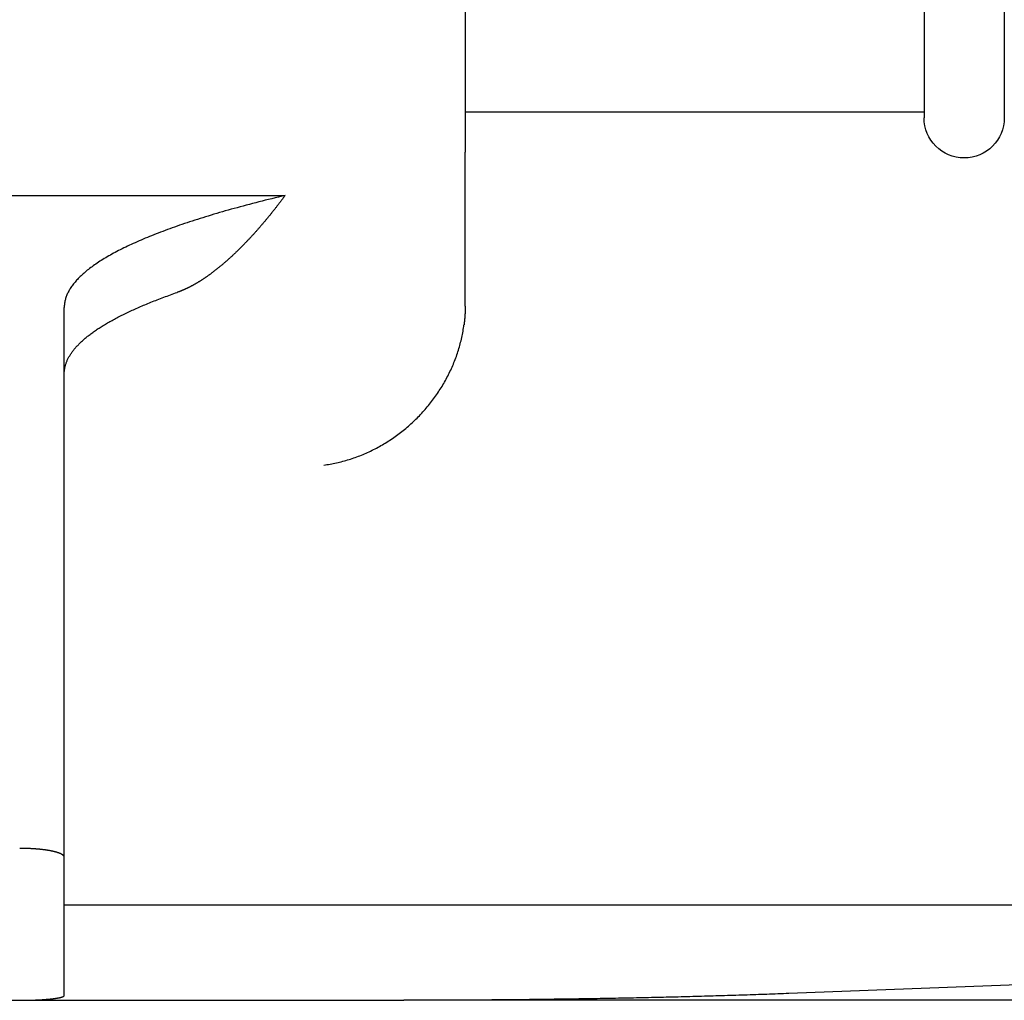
# Model space of a CAD drawing. Extents: x 1917 to 3682, y 1570 to 2675.
# Tile 121 of 166: x 3406 to 3450, y 2345 to 2389. Entities that reach past the tile are written whole.
import ezdxf

# ---------------------------------------------------------------- set-up
doc = ezdxf.new("R2010")
doc.units = 0
doc.header["$MEASUREMENT"] = 0
doc.layers.add('KF_SEQUENZA_5_NW_REAR', color=7, linetype='CONTINUOUS')

# ---------------------------------------------------------------- blocks, each defined once
blk = doc.blocks.new('KF_SEQUENZA_5_NW_REAR')
at = {"layer": 'KF_SEQUENZA_5_NW_REAR'}
for p, q in [((-51.9, -258.338807), (-51.9, -267.389774)), ((-48.3, -258.338807), (-48.3, -267.389774)), ((-72.5, -258.694701), (-72.5, -268.928549)), ((-72.5, -267.119588), (-51.9, -267.119588)), ((-72.5, -267.119588), (-51.9, -267.119588)), ((-72.5, -275.844229), (-72.5, -268.928549)), ((-116.914195, -270.87471), (-80.585805, -270.87471)), ((-90.5, -278.884007), (-90.5, -275.909672)), ((-90.5, -302.707993), (-90.5, -278.884007)), ((-90.5, -302.707993), (119.5, -302.707993)), ((-90.5, -306.785156), (-90.5, -302.707993)), ((-17.183908, -305.156091), (-57.970372, -306.696864)), ((-118.5, -306.999692), (-92.5, -306.999692)), ((-92.5, -306.999692), (-75.248015, -306.999692)), ((-57.970372, -306.999692), (-75.248015, -306.999692)), ((-17.183908, -306.999692), (-57.970372, -306.999692))]:
    blk.add_line(p, q, dxfattribs=at)
for points in [[(-80.5858, -270.875, 0), (-80.7369, -270.911, 0), (-80.8869, -270.947, 0), (-81.0358, -270.983, 0), (-81.1836, -271.019, 0), (-81.3304, -271.055, 0), (-81.476, -271.092, 0), (-81.6205, -271.128, 0), (-81.764, -271.165, 0), (-81.9063, -271.201, 0), (-82.0476, -271.238, 0), (-82.1877, -271.275, 0), (-82.3267, -271.312, 0), (-82.4646, -271.349, 0), (-82.6014, -271.386, 0), (-82.7371, -271.423, 0), (-82.8717, -271.46, 0), (-83.0051, -271.497, 0), (-83.1375, -271.534, 0), (-83.2687, -271.571, 0), (-83.3988, -271.609, 0), (-83.5277, -271.646, 0), (-83.6556, -271.684, 0), (-83.7823, -271.721, 0), (-83.9078, -271.759, 0), (-84.0323, -271.797, 0), (-84.1556, -271.834, 0), (-84.2777, -271.872, 0), (-84.3987, -271.91, 0), (-84.5186, -271.948, 0), (-84.6374, -271.986, 0), (-84.7549, -272.024, 0), (-84.8714, -272.062, 0), (-84.9867, -272.1, 0), (-85.1008, -272.139, 0), (-85.2138, -272.177, 0), (-85.3256, -272.215, 0), (-85.4363, -272.254, 0), (-85.5458, -272.292, 0), (-85.6542, -272.331, 0), (-85.7614, -272.369, 0), (-85.8674, -272.408, 0), (-85.9723, -272.447, 0), (-86.076, -272.485, 0), (-86.1786, -272.524, 0), (-86.2799, -272.563, 0), (-86.3801, -272.602, 0), (-86.4792, -272.641, 0), (-86.577, -272.68, 0), (-86.6737, -272.719, 0), (-86.7692, -272.758, 0), (-86.8635, -272.797, 0), (-86.9567, -272.836, 0), (-87.0486, -272.876, 0), (-87.1394, -272.915, 0), (-87.229, -272.954, 0), (-87.3174, -272.994, 0), (-87.4046, -273.033, 0), (-87.4906, -273.073, 0), (-87.5755, -273.112, 0), (-87.6591, -273.152, 0), (-87.7416, -273.191, 0), (-87.8229, -273.231, 0), (-87.9029, -273.271, 0), (-87.9818, -273.31, 0), (-88.0595, -273.35, 0), (-88.136, -273.39, 0), (-88.2113, -273.43, 0), (-88.2853, -273.47, 0), (-88.3582, -273.51, 0), (-88.4299, -273.55, 0), (-88.5004, -273.59, 0), (-88.5696, -273.63, 0), (-88.6377, -273.67, 0), (-88.7045, -273.71, 0), (-88.7702, -273.75, 0), (-88.8346, -273.79, 0), (-88.8978, -273.83, 0), (-88.9599, -273.871, 0), (-89.0207, -273.911, 0), (-89.0802, -273.951, 0), (-89.1386, -273.991, 0), (-89.1958, -274.032, 0), (-89.2517, -274.072, 0), (-89.3064, -274.113, 0), (-89.36, -274.153, 0), (-89.4122, -274.194, 0), (-89.4633, -274.234, 0), (-89.5132, -274.275, 0), (-89.5618, -274.315, 0), (-89.6092, -274.356, 0), (-89.6554, -274.396, 0), (-89.7004, -274.437, 0), (-89.7441, -274.478, 0), (-89.7866, -274.518, 0), (-89.8279, -274.559, 0), (-89.868, -274.6, 0), (-89.9068, -274.64, 0), (-89.9444, -274.681, 0), (-89.9808, -274.722, 0), (-90.0159, -274.763, 0), (-90.0499, -274.804, 0), (-90.0826, -274.844, 0), (-90.114, -274.885, 0), (-90.1443, -274.926, 0), (-90.1733, -274.967, 0), (-90.2011, -275.008, 0), (-90.2276, -275.049, 0), (-90.2529, -275.09, 0), (-90.277, -275.131, 0), (-90.2998, -275.171, 0), (-90.3215, -275.212, 0), (-90.3418, -275.253, 0), (-90.361, -275.294, 0), (-90.3789, -275.335, 0), (-90.3956, -275.376, 0), (-90.411, -275.417, 0), (-90.4252, -275.458, 0), (-90.4382, -275.499, 0), (-90.4499, -275.54, 0), (-90.4604, -275.581, 0), (-90.4697, -275.622, 0), (-90.4778, -275.663, 0), (-90.4845, -275.704, 0), (-90.4901, -275.745, 0), (-90.4944, -275.787, 0), (-90.4975, -275.828, 0), (-90.4994, -275.869, 0), (-90.5, -275.91, 0)], [(-80.5858, -270.875, 0), (-80.6061, -270.902, 0), (-80.6263, -270.929, 0), (-80.6466, -270.957, 0), (-80.6669, -270.984, 0), (-80.6872, -271.011, 0), (-80.7075, -271.038, 0), (-80.7278, -271.065, 0), (-80.7481, -271.092, 0), (-80.7684, -271.119, 0), (-80.7888, -271.146, 0), (-80.8091, -271.172, 0), (-80.8294, -271.199, 0), (-80.8498, -271.226, 0), (-80.8701, -271.252, 0), (-80.8904, -271.279, 0), (-80.9108, -271.305, 0), (-80.9311, -271.331, 0), (-80.9515, -271.357, 0), (-80.9719, -271.384, 0), (-80.9922, -271.41, 0), (-81.0126, -271.436, 0), (-81.0329, -271.462, 0), (-81.0533, -271.488, 0), (-81.0737, -271.513, 0), (-81.0941, -271.539, 0), (-81.1144, -271.565, 0), (-81.1348, -271.59, 0), (-81.1552, -271.616, 0), (-81.1755, -271.641, 0), (-81.1959, -271.667, 0), (-81.2163, -271.692, 0), (-81.2367, -271.717, 0), (-81.2571, -271.742, 0), (-81.2774, -271.768, 0), (-81.2978, -271.793, 0), (-81.3182, -271.818, 0), (-81.3386, -271.842, 0), (-81.3589, -271.867, 0), (-81.3793, -271.892, 0), (-81.3997, -271.917, 0), (-81.4201, -271.941, 0), (-81.4404, -271.966, 0), (-81.4608, -271.99, 0), (-81.4811, -272.014, 0), (-81.5015, -272.039, 0), (-81.5219, -272.063, 0), (-81.5422, -272.087, 0), (-81.5626, -272.111, 0), (-81.5829, -272.135, 0), (-81.6033, -272.159, 0), (-81.6236, -272.183, 0), (-81.6439, -272.206, 0), (-81.6643, -272.23, 0), (-81.6846, -272.254, 0), (-81.7049, -272.277, 0), (-81.7252, -272.301, 0), (-81.7455, -272.324, 0), (-81.7659, -272.347, 0), (-81.7862, -272.37, 0), (-81.8065, -272.394, 0), (-81.8267, -272.417, 0), (-81.847, -272.44, 0), (-81.8673, -272.462, 0), (-81.8876, -272.485, 0), (-81.9078, -272.508, 0), (-81.9281, -272.531, 0), (-81.9483, -272.553, 0), (-81.9686, -272.576, 0), (-81.9888, -272.598, 0), (-82.009, -272.62, 0), (-82.0292, -272.642, 0), (-82.0494, -272.665, 0), (-82.0696, -272.687, 0), (-82.0898, -272.709, 0), (-82.11, -272.731, 0), (-82.1302, -272.752, 0), (-82.1503, -272.774, 0), (-82.1705, -272.796, 0), (-82.1906, -272.817, 0), (-82.2108, -272.839, 0), (-82.2309, -272.86, 0), (-82.251, -272.881, 0), (-82.2711, -272.903, 0), (-82.2912, -272.924, 0), (-82.3113, -272.945, 0), (-82.3313, -272.966, 0), (-82.3514, -272.987, 0), (-82.3714, -273.008, 0), (-82.3915, -273.028, 0), (-82.4115, -273.049, 0), (-82.4315, -273.07, 0), (-82.4515, -273.09, 0), (-82.4715, -273.11, 0), (-82.4915, -273.131, 0), (-82.5115, -273.151, 0), (-82.5314, -273.171, 0), (-82.5513, -273.191, 0), (-82.5713, -273.211, 0), (-82.5912, -273.231, 0), (-82.6111, -273.251, 0), (-82.631, -273.271, 0), (-82.6508, -273.29, 0), (-82.6707, -273.31, 0), (-82.6905, -273.329, 0), (-82.7104, -273.349, 0), (-82.7302, -273.368, 0), (-82.75, -273.387, 0), (-82.7698, -273.406, 0), (-82.7895, -273.425, 0), (-82.8093, -273.444, 0), (-82.829, -273.463, 0), (-82.8488, -273.482, 0), (-82.8685, -273.5, 0), (-82.8882, -273.519, 0), (-82.9078, -273.538, 0), (-82.9275, -273.556, 0), (-82.9471, -273.574, 0), (-82.9668, -273.593, 0), (-82.9864, -273.611, 0), (-83.006, -273.629, 0), (-83.0256, -273.647, 0), (-83.0451, -273.665, 0), (-83.0647, -273.682, 0), (-83.0842, -273.7, 0), (-83.1037, -273.718, 0), (-83.1232, -273.735, 0), (-83.1426, -273.753, 0), (-83.1621, -273.77, 0), (-83.1815, -273.787, 0), (-83.2009, -273.805, 0), (-83.2203, -273.822, 0), (-83.2397, -273.839, 0), (-83.2591, -273.856, 0), (-83.2784, -273.872, 0), (-83.2977, -273.889, 0), (-83.317, -273.906, 0), (-83.3363, -273.922, 0), (-83.3555, -273.939, 0), (-83.3748, -273.955, 0), (-83.394, -273.971, 0), (-83.4132, -273.988, 0), (-83.4323, -274.004, 0), (-83.4515, -274.02, 0), (-83.4706, -274.036, 0), (-83.4897, -274.052, 0), (-83.5088, -274.067, 0), (-83.5279, -274.083, 0), (-83.5469, -274.098, 0), (-83.5659, -274.114, 0), (-83.5849, -274.129, 0), (-83.6039, -274.145, 0), (-83.6229, -274.16, 0), (-83.6418, -274.175, 0), (-83.6607, -274.19, 0), (-83.6796, -274.205, 0), (-83.6984, -274.22, 0), (-83.7173, -274.234, 0), (-83.7361, -274.249, 0), (-83.7549, -274.264, 0), (-83.7736, -274.278, 0), (-83.7924, -274.292, 0), (-83.8111, -274.307, 0), (-83.8298, -274.321, 0), (-83.8484, -274.335, 0), (-83.8671, -274.349, 0), (-83.8857, -274.363, 0), (-83.9043, -274.377, 0), (-83.9228, -274.39, 0), (-83.9414, -274.404, 0), (-83.9599, -274.417, 0), (-83.9783, -274.431, 0), (-83.9968, -274.444, 0), (-84.0152, -274.457, 0), (-84.0336, -274.471, 0), (-84.052, -274.484, 0), (-84.0704, -274.497, 0), (-84.0887, -274.509, 0), (-84.107, -274.522, 0), (-84.1253, -274.535, 0), (-84.1435, -274.547, 0), (-84.1617, -274.56, 0), (-84.1799, -274.572, 0), (-84.1981, -274.585, 0), (-84.2162, -274.597, 0), (-84.2343, -274.609, 0), (-84.2524, -274.621, 0), (-84.2704, -274.633, 0), (-84.2885, -274.645, 0), (-84.3064, -274.656, 0), (-84.3244, -274.668, 0), (-84.3423, -274.68, 0), (-84.3603, -274.691, 0), (-84.3781, -274.702, 0), (-84.396, -274.714, 0), (-84.4138, -274.725, 0), (-84.4316, -274.736, 0), (-84.4494, -274.747, 0), (-84.4671, -274.758, 0), (-84.4848, -274.769, 0), (-84.5025, -274.779, 0), (-84.5201, -274.79, 0), (-84.5377, -274.8, 0), (-84.5553, -274.811, 0), (-84.5729, -274.821, 0), (-84.5904, -274.831, 0), (-84.6079, -274.842, 0), (-84.6254, -274.852, 0), (-84.6428, -274.862, 0), (-84.6602, -274.871, 0), (-84.6776, -274.881, 0), (-84.6949, -274.891, 0), (-84.7122, -274.9, 0), (-84.7295, -274.91, 0), (-84.7468, -274.919, 0), (-84.764, -274.929, 0), (-84.7812, -274.938, 0), (-84.7983, -274.947, 0), (-84.8154, -274.956, 0), (-84.8325, -274.965, 0), (-84.8496, -274.974, 0), (-84.8666, -274.982, 0), (-84.8836, -274.991, 0), (-84.9006, -275, 0), (-84.9175, -275.008, 0), (-84.9344, -275.017, 0), (-84.9513, -275.025, 0), (-84.9681, -275.033, 0), (-84.9849, -275.041, 0), (-85.0016, -275.049, 0), (-85.0184, -275.057, 0), (-85.0351, -275.065, 0), (-85.0517, -275.072, 0), (-85.0684, -275.08, 0), (-85.085, -275.088, 0), (-85.1015, -275.095, 0), (-85.1181, -275.102, 0), (-85.1346, -275.11, 0), (-85.151, -275.117, 0), (-85.1674, -275.124, 0), (-85.1838, -275.131, 0), (-85.2002, -275.138, 0), (-85.2165, -275.145, 0), (-85.2328, -275.151, 0), (-85.2491, -275.158, 0), (-85.2653, -275.164, 0), (-85.2815, -275.171, 0), (-85.2976, -275.177, 0), (-85.3137, -275.183, 0), (-85.3298, -275.189, 0), (-85.3458, -275.195, 0), (-85.3618, -275.201, 0), (-85.3778, -275.207, 0), (-85.3938, -275.213, 0), (-85.4096, -275.219, 0), (-85.4255, -275.224, 0)], [(-90.5, -278.884, 0), (-90.4997, -278.855, 0), (-90.4987, -278.826, 0), (-90.4972, -278.796, 0), (-90.495, -278.767, 0), (-90.4922, -278.738, 0), (-90.4887, -278.709, 0), (-90.4847, -278.68, 0), (-90.48, -278.65, 0), (-90.4746, -278.621, 0), (-90.4687, -278.592, 0), (-90.4621, -278.563, 0), (-90.4549, -278.534, 0), (-90.4471, -278.504, 0), (-90.4386, -278.475, 0), (-90.4296, -278.446, 0), (-90.4199, -278.417, 0), (-90.4095, -278.388, 0), (-90.3986, -278.358, 0), (-90.387, -278.329, 0), (-90.3748, -278.3, 0), (-90.362, -278.271, 0), (-90.3485, -278.242, 0), (-90.3345, -278.213, 0), (-90.3197, -278.183, 0), (-90.3044, -278.154, 0), (-90.2885, -278.125, 0), (-90.2719, -278.096, 0), (-90.2547, -278.067, 0), (-90.2369, -278.038, 0), (-90.2184, -278.009, 0), (-90.1993, -277.98, 0), (-90.1796, -277.95, 0), (-90.1593, -277.921, 0), (-90.1384, -277.892, 0), (-90.1168, -277.863, 0), (-90.0946, -277.834, 0), (-90.0718, -277.805, 0), (-90.0484, -277.776, 0), (-90.0243, -277.747, 0), (-89.9996, -277.718, 0), (-89.9743, -277.689, 0), (-89.9484, -277.66, 0), (-89.9219, -277.631, 0), (-89.8947, -277.602, 0), (-89.8669, -277.573, 0), (-89.8385, -277.544, 0), (-89.8095, -277.515, 0), (-89.7798, -277.486, 0), (-89.7495, -277.457, 0), (-89.7186, -277.428, 0), (-89.6871, -277.399, 0), (-89.655, -277.37, 0), (-89.6222, -277.341, 0), (-89.5889, -277.313, 0), (-89.5549, -277.284, 0), (-89.5203, -277.255, 0), (-89.485, -277.226, 0), (-89.4492, -277.197, 0), (-89.4127, -277.168, 0), (-89.3757, -277.139, 0), (-89.338, -277.111, 0), (-89.2996, -277.082, 0), (-89.2607, -277.053, 0), (-89.2212, -277.024, 0), (-89.181, -276.996, 0), (-89.1402, -276.967, 0), (-89.0988, -276.938, 0), (-89.0568, -276.91, 0), (-89.0142, -276.881, 0), (-88.9709, -276.852, 0), (-88.9271, -276.824, 0), (-88.8826, -276.795, 0), (-88.8375, -276.766, 0), (-88.7918, -276.738, 0), (-88.7455, -276.709, 0), (-88.6986, -276.681, 0), (-88.6511, -276.652, 0), (-88.6029, -276.623, 0), (-88.5542, -276.595, 0), (-88.5048, -276.566, 0), (-88.4548, -276.538, 0), (-88.4042, -276.51, 0), (-88.353, -276.481, 0), (-88.3012, -276.453, 0), (-88.2488, -276.424, 0), (-88.1958, -276.396, 0), (-88.1422, -276.368, 0), (-88.0879, -276.339, 0), (-88.0331, -276.311, 0), (-87.9776, -276.283, 0), (-87.9216, -276.254, 0), (-87.8649, -276.226, 0), (-87.8076, -276.198, 0), (-87.7498, -276.17, 0), (-87.6913, -276.141, 0), (-87.6322, -276.113, 0), (-87.5725, -276.085, 0), (-87.5122, -276.057, 0), (-87.4513, -276.029, 0), (-87.3898, -276.001, 0), (-87.3277, -275.973, 0), (-87.265, -275.945, 0), (-87.2017, -275.917, 0), (-87.1378, -275.889, 0), (-87.0733, -275.861, 0), (-87.0082, -275.833, 0), (-86.9425, -275.805, 0), (-86.8762, -275.777, 0), (-86.8093, -275.749, 0), (-86.7419, -275.721, 0), (-86.6738, -275.693, 0), (-86.6051, -275.665, 0), (-86.5358, -275.638, 0), (-86.4659, -275.61, 0), (-86.3955, -275.582, 0), (-86.3244, -275.555, 0), (-86.2527, -275.527, 0), (-86.1805, -275.499, 0), (-86.1076, -275.472, 0), (-86.0342, -275.444, 0), (-85.9602, -275.416, 0), (-85.8856, -275.389, 0), (-85.8104, -275.361, 0), (-85.7346, -275.334, 0), (-85.6582, -275.306, 0), (-85.5812, -275.279, 0), (-85.5037, -275.252, 0), (-85.4255, -275.224, 0)], [(-72.5, -275.844, 0), (-72.5, -275.851, 0), (-72.5, -275.857, 0), (-72.5, -275.864, 0), (-72.5001, -275.87, 0), (-72.5001, -275.877, 0), (-72.5001, -275.884, 0), (-72.5002, -275.89, 0), (-72.5002, -275.897, 0), (-72.5003, -275.903, 0), (-72.5003, -275.91, 0), (-72.5004, -275.916, 0), (-72.5005, -275.923, 0), (-72.5006, -275.929, 0), (-72.5007, -275.936, 0), (-72.5007, -275.942, 0), (-72.5009, -275.949, 0), (-72.501, -275.956, 0), (-72.5011, -275.962, 0), (-72.5012, -275.969, 0), (-72.5013, -275.975, 0), (-72.5015, -275.982, 0), (-72.5016, -275.988, 0), (-72.5018, -275.995, 0), (-72.5019, -276.001, 0), (-72.5021, -276.008, 0), (-72.5022, -276.015, 0), (-72.5024, -276.021, 0), (-72.5026, -276.028, 0), (-72.5028, -276.034, 0), (-72.503, -276.041, 0), (-72.5032, -276.047, 0), (-72.5034, -276.054, 0), (-72.5036, -276.06, 0), (-72.5038, -276.067, 0), (-72.5041, -276.073, 0), (-72.5043, -276.08, 0), (-72.5045, -276.087, 0), (-72.5048, -276.093, 0), (-72.505, -276.1, 0), (-72.5053, -276.106, 0), (-72.5056, -276.113, 0), (-72.5059, -276.119, 0), (-72.5061, -276.126, 0), (-72.5064, -276.132, 0), (-72.5067, -276.139, 0), (-72.507, -276.145, 0), (-72.5073, -276.152, 0), (-72.5076, -276.158, 0), (-72.508, -276.165, 0), (-72.5083, -276.172, 0), (-72.5086, -276.178, 0), (-72.509, -276.185, 0), (-72.5093, -276.191, 0), (-72.5097, -276.198, 0), (-72.51, -276.204, 0), (-72.5104, -276.211, 0), (-72.5108, -276.217, 0), (-72.5112, -276.224, 0), (-72.5116, -276.23, 0), (-72.5119, -276.237, 0), (-72.5124, -276.244, 0), (-72.5128, -276.25, 0), (-72.5132, -276.257, 0), (-72.5136, -276.263, 0), (-72.514, -276.27, 0), (-72.5145, -276.276, 0), (-72.5149, -276.283, 0), (-72.5153, -276.289, 0), (-72.5158, -276.296, 0), (-72.5163, -276.302, 0), (-72.5167, -276.309, 0), (-72.5172, -276.315, 0), (-72.5177, -276.322, 0), (-72.5182, -276.328, 0), (-72.5187, -276.335, 0), (-72.5192, -276.342, 0), (-72.5197, -276.348, 0), (-72.5202, -276.355, 0), (-72.5207, -276.361, 0), (-72.5212, -276.368, 0), (-72.5218, -276.374, 0), (-72.5223, -276.381, 0), (-72.5229, -276.387, 0), (-72.5234, -276.394, 0), (-72.524, -276.4, 0), (-72.5245, -276.407, 0), (-72.5251, -276.413, 0), (-72.5257, -276.42, 0), (-72.5263, -276.426, 0), (-72.5269, -276.433, 0), (-72.5275, -276.439, 0), (-72.5281, -276.446, 0), (-72.5287, -276.452, 0), (-72.5293, -276.459, 0), (-72.5299, -276.465, 0), (-72.5306, -276.472, 0), (-72.5312, -276.479, 0), (-72.5319, -276.485, 0), (-72.5325, -276.492, 0), (-72.5332, -276.498, 0), (-72.5338, -276.505, 0), (-72.5345, -276.511, 0), (-72.5352, -276.518, 0), (-72.5359, -276.524, 0), (-72.5366, -276.531, 0), (-72.5373, -276.537, 0), (-72.538, -276.544, 0), (-72.5387, -276.55, 0), (-72.5394, -276.557, 0), (-72.5401, -276.563, 0), (-72.5409, -276.57, 0), (-72.5416, -276.576, 0), (-72.5424, -276.583, 0), (-72.5431, -276.589, 0), (-72.5439, -276.596, 0), (-72.5446, -276.602, 0), (-72.5454, -276.609, 0), (-72.5462, -276.615, 0), (-72.547, -276.622, 0), (-72.5478, -276.628, 0), (-72.5486, -276.635, 0), (-72.5494, -276.641, 0), (-72.5502, -276.648, 0), (-72.551, -276.654, 0), (-72.5518, -276.661, 0), (-72.5526, -276.667, 0), (-72.5535, -276.674, 0), (-72.5543, -276.68, 0)], [(-78.85, -282.976, 0), (-78.7786, -282.966, 0), (-78.7071, -282.956, 0), (-78.6357, -282.944, 0), (-78.5644, -282.932, 0), (-78.493, -282.919, 0), (-78.4217, -282.906, 0), (-78.3505, -282.891, 0), (-78.2793, -282.876, 0), (-78.2082, -282.86, 0), (-78.1372, -282.843, 0), (-78.0662, -282.825, 0), (-77.9954, -282.807, 0), (-77.9247, -282.788, 0), (-77.8541, -282.768, 0), (-77.7836, -282.747, 0), (-77.7132, -282.726, 0), (-77.643, -282.704, 0), (-77.573, -282.681, 0), (-77.5031, -282.657, 0), (-77.4334, -282.632, 0), (-77.3638, -282.607, 0), (-77.2945, -282.581, 0), (-77.2253, -282.554, 0), (-77.1564, -282.527, 0), (-77.0876, -282.499, 0), (-77.0191, -282.47, 0), (-76.9508, -282.44, 0), (-76.8828, -282.409, 0), (-76.815, -282.378, 0), (-76.7475, -282.346, 0), (-76.6802, -282.314, 0), (-76.6132, -282.28, 0), (-76.5465, -282.246, 0), (-76.4801, -282.212, 0), (-76.414, -282.176, 0), (-76.3482, -282.14, 0), (-76.2827, -282.103, 0), (-76.2175, -282.066, 0), (-76.1526, -282.028, 0), (-76.0882, -281.989, 0), (-76.024, -281.949, 0), (-75.9602, -281.909, 0), (-75.8968, -281.868, 0), (-75.8337, -281.827, 0), (-75.7711, -281.784, 0), (-75.7088, -281.742, 0), (-75.6469, -281.698, 0), (-75.5854, -281.654, 0), (-75.5244, -281.609, 0), (-75.4637, -281.564, 0), (-75.4035, -281.518, 0), (-75.3438, -281.471, 0), (-75.2844, -281.424, 0), (-75.2255, -281.377, 0), (-75.1671, -281.328, 0), (-75.1092, -281.279, 0), (-75.0517, -281.23, 0), (-74.9947, -281.18, 0), (-74.9382, -281.129, 0), (-74.8821, -281.078, 0), (-74.8266, -281.026, 0), (-74.7716, -280.973, 0), (-74.7171, -280.921, 0), (-74.6632, -280.867, 0), (-74.6097, -280.813, 0), (-74.5568, -280.759, 0), (-74.5045, -280.704, 0), (-74.4526, -280.648, 0), (-74.4014, -280.592, 0), (-74.3507, -280.536, 0), (-74.3006, -280.479, 0), (-74.251, -280.421, 0), (-74.2021, -280.363, 0), (-74.1537, -280.305, 0), (-74.1059, -280.246, 0), (-74.0587, -280.186, 0), (-74.0122, -280.127, 0), (-73.9662, -280.066, 0), (-73.9208, -280.006, 0), (-73.8761, -279.945, 0), (-73.832, -279.883, 0), (-73.7886, -279.821, 0), (-73.7458, -279.759, 0), (-73.7036, -279.696, 0), (-73.6621, -279.633, 0), (-73.6212, -279.57, 0), (-73.581, -279.506, 0), (-73.5415, -279.442, 0), (-73.5026, -279.378, 0), (-73.4644, -279.313, 0), (-73.4269, -279.248, 0), (-73.3901, -279.182, 0), (-73.354, -279.116, 0), (-73.3186, -279.05, 0), (-73.2838, -278.984, 0), (-73.2498, -278.917, 0), (-73.2165, -278.85, 0), (-73.1839, -278.783, 0), (-73.152, -278.715, 0), (-73.1208, -278.647, 0), (-73.0904, -278.579, 0), (-73.0607, -278.511, 0), (-73.0317, -278.443, 0), (-73.0034, -278.374, 0), (-72.9759, -278.305, 0), (-72.9492, -278.236, 0), (-72.9232, -278.166, 0), (-72.8979, -278.097, 0), (-72.8734, -278.027, 0), (-72.8496, -277.957, 0), (-72.8266, -277.887, 0), (-72.8044, -277.817, 0), (-72.7829, -277.747, 0), (-72.7622, -277.676, 0), (-72.7423, -277.606, 0), (-72.7231, -277.535, 0), (-72.7048, -277.464, 0), (-72.6872, -277.393, 0), (-72.6703, -277.322, 0), (-72.6543, -277.251, 0), (-72.639, -277.18, 0), (-72.6246, -277.108, 0), (-72.6109, -277.037, 0), (-72.598, -276.966, 0), (-72.5859, -276.894, 0), (-72.5746, -276.823, 0), (-72.564, -276.752, 0), (-72.5543, -276.68, 0)], [(-90.5, -300.577, 0), (-90.5002, -300.572, 0), (-90.5006, -300.567, 0), (-90.5014, -300.562, 0), (-90.5024, -300.557, 0), (-90.5038, -300.552, 0), (-90.5054, -300.548, 0), (-90.5074, -300.543, 0), (-90.5096, -300.538, 0), (-90.5122, -300.533, 0), (-90.515, -300.528, 0), (-90.5182, -300.523, 0), (-90.5216, -300.519, 0), (-90.5254, -300.514, 0), (-90.5294, -300.509, 0), (-90.5338, -300.504, 0), (-90.5384, -300.499, 0), (-90.5434, -300.495, 0), (-90.5486, -300.49, 0), (-90.5541, -300.485, 0), (-90.5599, -300.48, 0), (-90.566, -300.476, 0), (-90.5724, -300.471, 0), (-90.5791, -300.466, 0), (-90.5861, -300.462, 0), (-90.5934, -300.457, 0), (-90.6009, -300.452, 0), (-90.6088, -300.448, 0), (-90.6169, -300.443, 0), (-90.6253, -300.439, 0), (-90.634, -300.434, 0), (-90.643, -300.43, 0), (-90.6522, -300.425, 0), (-90.6618, -300.421, 0), (-90.6716, -300.416, 0), (-90.6817, -300.412, 0), (-90.692, -300.407, 0), (-90.7027, -300.403, 0), (-90.7136, -300.399, 0), (-90.7247, -300.394, 0), (-90.7362, -300.39, 0), (-90.7479, -300.386, 0), (-90.7598, -300.381, 0), (-90.7721, -300.377, 0), (-90.7845, -300.373, 0), (-90.7973, -300.369, 0), (-90.8103, -300.365, 0), (-90.8236, -300.361, 0), (-90.8371, -300.357, 0), (-90.8508, -300.353, 0), (-90.8648, -300.349, 0), (-90.8791, -300.345, 0), (-90.8936, -300.341, 0), (-90.9083, -300.337, 0), (-90.9233, -300.333, 0), (-90.9385, -300.329, 0), (-90.954, -300.325, 0), (-90.9697, -300.322, 0), (-90.9856, -300.318, 0), (-91.0017, -300.314, 0), (-91.0181, -300.311, 0), (-91.0347, -300.307, 0), (-91.0515, -300.304, 0), (-91.0685, -300.3, 0), (-91.0858, -300.297, 0), (-91.1032, -300.293, 0), (-91.1209, -300.29, 0), (-91.1388, -300.286, 0), (-91.1569, -300.283, 0), (-91.1752, -300.28, 0), (-91.1937, -300.277, 0), (-91.2123, -300.274, 0), (-91.2312, -300.27, 0), (-91.2503, -300.267, 0), (-91.2695, -300.264, 0), (-91.289, -300.261, 0), (-91.3086, -300.259, 0), (-91.3284, -300.256, 0), (-91.3484, -300.253, 0), (-91.3685, -300.25, 0), (-91.3889, -300.247, 0), (-91.4094, -300.245, 0), (-91.43, -300.242, 0), (-91.4508, -300.239, 0), (-91.4718, -300.237, 0), (-91.4929, -300.234, 0), (-91.5142, -300.232, 0), (-91.5356, -300.23, 0), (-91.5572, -300.227, 0), (-91.5789, -300.225, 0), (-91.6008, -300.223, 0), (-91.6228, -300.221, 0), (-91.6449, -300.219, 0), (-91.6671, -300.217, 0), (-91.6895, -300.215, 0), (-91.712, -300.213, 0), (-91.7346, -300.211, 0), (-91.7574, -300.209, 0), (-91.7802, -300.207, 0), (-91.8032, -300.205, 0), (-91.8262, -300.204, 0), (-91.8494, -300.202, 0), (-91.8726, -300.201, 0), (-91.896, -300.199, 0), (-91.9194, -300.198, 0), (-91.943, -300.196, 0), (-91.9666, -300.195, 0), (-91.9903, -300.194, 0), (-92.014, -300.192, 0), (-92.0379, -300.191, 0), (-92.0618, -300.19, 0), (-92.0858, -300.189, 0), (-92.1098, -300.188, 0), (-92.1339, -300.187, 0), (-92.1581, -300.186, 0), (-92.1823, -300.186, 0), (-92.2065, -300.185, 0), (-92.2308, -300.184, 0), (-92.2552, -300.184, 0), (-92.2796, -300.183, 0), (-92.304, -300.182, 0), (-92.3284, -300.182, 0), (-92.3529, -300.182, 0), (-92.3774, -300.181, 0), (-92.4019, -300.181, 0), (-92.4264, -300.181, 0), (-92.4509, -300.181, 0), (-92.4755, -300.181, 0), (-92.5, -300.181, 0)], [(-57.9704, -306.697, 0), (-58.0929, -306.701, 0), (-58.2157, -306.706, 0), (-58.3388, -306.711, 0), (-58.4621, -306.715, 0), (-58.5858, -306.72, 0), (-58.7097, -306.724, 0), (-58.8339, -306.728, 0), (-58.9584, -306.733, 0), (-59.0832, -306.737, 0), (-59.2082, -306.741, 0), (-59.3335, -306.746, 0), (-59.4591, -306.75, 0), (-59.5849, -306.754, 0), (-59.711, -306.758, 0), (-59.8374, -306.762, 0), (-59.964, -306.767, 0), (-60.0909, -306.771, 0), (-60.218, -306.775, 0), (-60.3454, -306.779, 0), (-60.473, -306.783, 0), (-60.6009, -306.787, 0), (-60.729, -306.791, 0), (-60.8574, -306.794, 0), (-60.986, -306.798, 0), (-61.1148, -306.802, 0), (-61.2439, -306.806, 0), (-61.3733, -306.81, 0), (-61.5028, -306.813, 0), (-61.6326, -306.817, 0), (-61.7626, -306.82, 0), (-61.8929, -306.824, 0), (-62.0233, -306.828, 0), (-62.154, -306.831, 0), (-62.2849, -306.835, 0), (-62.416, -306.838, 0), (-62.5474, -306.842, 0), (-62.6789, -306.845, 0), (-62.8107, -306.848, 0), (-62.9427, -306.852, 0), (-63.0748, -306.855, 0), (-63.2072, -306.858, 0), (-63.3398, -306.861, 0), (-63.4726, -306.864, 0), (-63.6056, -306.868, 0), (-63.7388, -306.871, 0), (-63.8721, -306.874, 0), (-64.0057, -306.877, 0), (-64.1395, -306.88, 0), (-64.2734, -306.883, 0), (-64.4075, -306.886, 0), (-64.5418, -306.888, 0), (-64.6763, -306.891, 0), (-64.811, -306.894, 0), (-64.9458, -306.897, 0), (-65.0808, -306.9, 0), (-65.216, -306.902, 0), (-65.3514, -306.905, 0), (-65.4869, -306.908, 0), (-65.6226, -306.91, 0), (-65.7584, -306.913, 0), (-65.8944, -306.915, 0), (-66.0306, -306.918, 0), (-66.1669, -306.92, 0), (-66.3033, -306.923, 0), (-66.44, -306.925, 0), (-66.5767, -306.927, 0), (-66.7136, -306.93, 0), (-66.8507, -306.932, 0), (-66.9879, -306.934, 0), (-67.1252, -306.936, 0), (-67.2627, -306.939, 0), (-67.4003, -306.941, 0), (-67.538, -306.943, 0), (-67.6759, -306.945, 0), (-67.8139, -306.947, 0), (-67.952, -306.949, 0), (-68.0902, -306.951, 0), (-68.2286, -306.953, 0), (-68.3671, -306.954, 0), (-68.5057, -306.956, 0), (-68.6444, -306.958, 0), (-68.7832, -306.96, 0), (-68.9221, -306.962, 0), (-69.0611, -306.963, 0), (-69.2003, -306.965, 0), (-69.3395, -306.966, 0), (-69.4788, -306.968, 0), (-69.6183, -306.969, 0), (-69.7578, -306.971, 0), (-69.8974, -306.972, 0), (-70.0371, -306.974, 0), (-70.1769, -306.975, 0), (-70.3168, -306.977, 0), (-70.4568, -306.978, 0), (-70.5968, -306.979, 0), (-70.7369, -306.98, 0), (-70.8771, -306.982, 0), (-71.0174, -306.983, 0), (-71.1578, -306.984, 0), (-71.2982, -306.985, 0), (-71.4387, -306.986, 0), (-71.5792, -306.987, 0), (-71.7198, -306.988, 0), (-71.8605, -306.989, 0), (-72.0012, -306.99, 0), (-72.142, -306.991, 0), (-72.2828, -306.991, 0), (-72.4237, -306.992, 0), (-72.5646, -306.993, 0), (-72.7056, -306.994, 0), (-72.8466, -306.994, 0), (-72.9876, -306.995, 0), (-73.1287, -306.995, 0), (-73.2698, -306.996, 0), (-73.411, -306.996, 0), (-73.5522, -306.997, 0), (-73.6934, -306.997, 0), (-73.8347, -306.998, 0), (-73.9759, -306.998, 0), (-74.1172, -306.998, 0), (-74.2585, -306.999, 0), (-74.3998, -306.999, 0), (-74.5412, -306.999, 0), (-74.6825, -306.999, 0), (-74.8239, -307, 0), (-74.9653, -307, 0), (-75.1066, -307, 0), (-75.248, -307, 0)], [(-92.5, -307, 0), (-92.4755, -307, 0), (-92.4509, -307, 0), (-92.4264, -307, 0), (-92.4019, -306.999, 0), (-92.3774, -306.999, 0), (-92.3529, -306.999, 0), (-92.3284, -306.999, 0), (-92.304, -306.999, 0), (-92.2796, -306.998, 0), (-92.2552, -306.998, 0), (-92.2308, -306.998, 0), (-92.2065, -306.997, 0), (-92.1823, -306.997, 0), (-92.1581, -306.997, 0), (-92.1339, -306.996, 0), (-92.1098, -306.996, 0), (-92.0858, -306.995, 0), (-92.0618, -306.994, 0), (-92.0379, -306.994, 0), (-92.014, -306.993, 0), (-91.9903, -306.993, 0), (-91.9666, -306.992, 0), (-91.943, -306.991, 0), (-91.9194, -306.99, 0), (-91.896, -306.99, 0), (-91.8726, -306.989, 0), (-91.8494, -306.988, 0), (-91.8262, -306.987, 0), (-91.8032, -306.986, 0), (-91.7802, -306.985, 0), (-91.7574, -306.984, 0), (-91.7346, -306.983, 0), (-91.712, -306.982, 0), (-91.6895, -306.981, 0), (-91.6671, -306.98, 0), (-91.6449, -306.979, 0), (-91.6228, -306.978, 0), (-91.6008, -306.977, 0), (-91.5789, -306.976, 0), (-91.5572, -306.974, 0), (-91.5356, -306.973, 0), (-91.5142, -306.972, 0), (-91.4929, -306.971, 0), (-91.4718, -306.969, 0), (-91.4508, -306.968, 0), (-91.43, -306.966, 0), (-91.4094, -306.965, 0), (-91.3889, -306.964, 0), (-91.3685, -306.962, 0), (-91.3484, -306.961, 0), (-91.3284, -306.959, 0), (-91.3086, -306.957, 0), (-91.289, -306.956, 0), (-91.2695, -306.954, 0), (-91.2503, -306.953, 0), (-91.2312, -306.951, 0), (-91.2123, -306.949, 0), (-91.1937, -306.948, 0), (-91.1752, -306.946, 0), (-91.1569, -306.944, 0), (-91.1388, -306.942, 0), (-91.1209, -306.941, 0), (-91.1032, -306.939, 0), (-91.0858, -306.937, 0), (-91.0685, -306.935, 0), (-91.0515, -306.933, 0), (-91.0347, -306.931, 0), (-91.0181, -306.929, 0), (-91.0017, -306.927, 0), (-90.9856, -306.925, 0), (-90.9697, -306.923, 0), (-90.954, -306.921, 0), (-90.9385, -306.919, 0), (-90.9233, -306.917, 0), (-90.9083, -306.915, 0), (-90.8936, -306.913, 0), (-90.8791, -306.911, 0), (-90.8648, -306.909, 0), (-90.8508, -306.907, 0), (-90.8371, -306.904, 0), (-90.8236, -306.902, 0), (-90.8103, -306.9, 0), (-90.7973, -306.898, 0), (-90.7845, -306.895, 0), (-90.7721, -306.893, 0), (-90.7598, -306.891, 0), (-90.7479, -306.889, 0), (-90.7362, -306.886, 0), (-90.7247, -306.884, 0), (-90.7136, -306.882, 0), (-90.7027, -306.879, 0), (-90.692, -306.877, 0), (-90.6817, -306.874, 0), (-90.6716, -306.872, 0), (-90.6618, -306.87, 0), (-90.6522, -306.867, 0), (-90.643, -306.865, 0), (-90.634, -306.862, 0), (-90.6253, -306.86, 0), (-90.6169, -306.857, 0), (-90.6088, -306.855, 0), (-90.6009, -306.852, 0), (-90.5934, -306.85, 0), (-90.5861, -306.847, 0), (-90.5791, -306.845, 0), (-90.5724, -306.842, 0), (-90.566, -306.84, 0), (-90.5599, -306.837, 0), (-90.5541, -306.835, 0), (-90.5486, -306.832, 0), (-90.5434, -306.83, 0), (-90.5384, -306.827, 0), (-90.5338, -306.824, 0), (-90.5294, -306.822, 0), (-90.5254, -306.819, 0), (-90.5216, -306.817, 0), (-90.5182, -306.814, 0), (-90.515, -306.811, 0), (-90.5122, -306.809, 0), (-90.5096, -306.806, 0), (-90.5074, -306.804, 0), (-90.5054, -306.801, 0), (-90.5038, -306.798, 0), (-90.5024, -306.796, 0), (-90.5014, -306.793, 0), (-90.5006, -306.79, 0), (-90.5002, -306.788, 0), (-90.5, -306.785, 0)]]:
    blk.add_polyline3d(points, dxfattribs=at)
at = {"layer": 'KF_SEQUENZA_5_NW_REAR', "extrusion": (0, 0, -1)}
blk.add_arc((50.1, -267.389774), 1.8, 180.0000003, 0, dxfattribs=at)

msp = doc.modelspace()

# ---------------------------------------------------------------- block references
at = {"layer": 'KF_SEQUENZA_5_NW_REAR'}
msp.add_blockref('KF_SEQUENZA_5_NW_REAR', (3498.094, 2652.435), dxfattribs=at)

doc.saveas('drawing.dxf')
